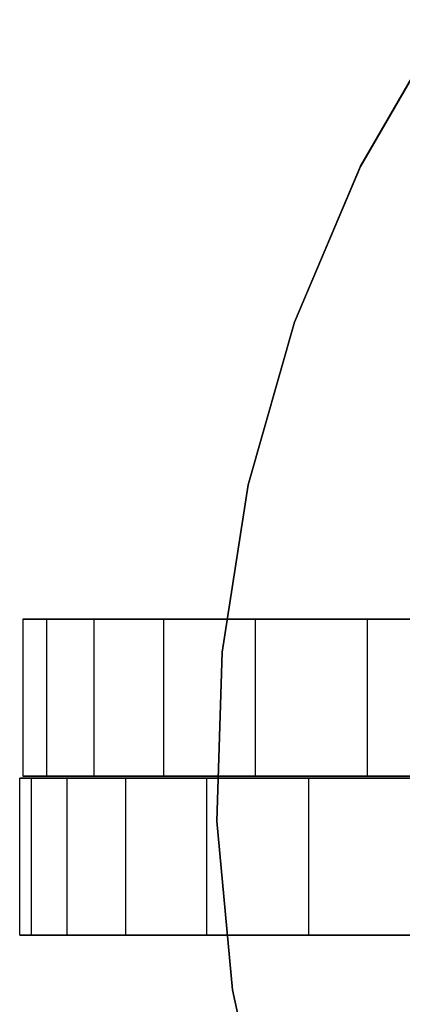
# Model space of a CAD drawing. Extents: x 0.1 to 16.1, y -7.1 to 6.9.
# Tile 6 of 118: x 0.1 to 2, y -1.2 to 3.8. Entities that reach past the tile are written whole.
import ezdxf

# ---------------------------------------------------------------- set-up
doc = ezdxf.new("R2010")
doc.units = 0
doc.header["$LTSCALE"] = 2.54
doc.layers.get('0').update_dxf_attribs({"color": 13, "linetype": 'CONTINUOUS'})

# ---------------------------------------------------------------- blocks, each defined once
blk = doc.blocks.new('DROPS_WOOD_A_PM_STL')
at = {"color": 0}
for p, q in [((1.8139, 3.0215, 27.3949), (2.2448, 3.7679, 27.3946)), ((1.8139, 3.0215, 27.3949), (2.2448, 3.7679, 27.3946)), ((2.2448, 3.7674, 26.3946), (1.8139, 3.021, 26.3949)), ((2.2448, 3.7674, 26.3946), (1.8139, 3.021, 26.3949)), ((1.4779, 2.2279, 27.3954), (1.8139, 3.0215, 27.3949)), ((1.4779, 2.2279, 27.3954), (1.8139, 3.0215, 27.3949)), ((1.8139, 3.021, 26.3949), (1.4779, 2.2273, 26.3954)), ((1.8139, 3.021, 26.3949), (1.4779, 2.2273, 26.3954)), ((1.8139, 3.0215, 27.3949), (1.8139, 3.021, 26.3949)), ((1.8139, 3.0215, 27.3949), (1.8139, 3.021, 26.3949)), ((1.2421, 1.3989, 27.3958), (1.4779, 2.2279, 27.3954)), ((1.2421, 1.3989, 27.3958), (1.4779, 2.2279, 27.3954)), ((1.4779, 2.2273, 26.3954), (1.2421, 1.3984, 26.3958)), ((1.4779, 2.2273, 26.3954), (1.2421, 1.3984, 26.3958)), ((1.4779, 2.2279, 27.3954), (1.4779, 2.2273, 26.3954)), ((1.4779, 2.2279, 27.3954), (1.4779, 2.2273, 26.3954)), ((1.1099, 0.5473, 27.3962), (1.2421, 1.3989, 27.3958)), ((1.1099, 0.5473, 27.3962), (1.2421, 1.3989, 27.3958)), ((1.2421, 1.3984, 26.3958), (1.1099, 0.5467, 26.3962)), ((1.2421, 1.3984, 26.3958), (1.1099, 0.5467, 26.3962)), ((1.2421, 1.3989, 27.3958), (1.2421, 1.3984, 26.3958)), ((1.2421, 1.3989, 27.3958), (1.2421, 1.3984, 26.3958)), ((0.2162, 0.715, 36.8854), (0.0952, 0.715, 35.9079)), ((0.0952, 0.715, 35.9079), (0.0952, -0.085, 35.9079)), ((0.0952, 0.715, 35.9079), (0.0952, 0.715, 34.9229)), ((0.0952, 0.715, 34.9229), (0.0952, -0.085, 34.9229)), ((0.0952, 0.715, 35.9079), (0.0952, -0.085, 35.9079)), ((0.0952, 0.715, 34.9229), (0.2162, 0.715, 33.9454)), ((0.0952, 0.715, 34.9229), (0.0952, -0.085, 34.9229)), ((0.0952, 0.715, 34.9229), (0.2162, 0.715, 33.9454)), ((0.0952, 0.715, 35.9079), (0.0952, 0.715, 34.9229)), ((0.2162, 0.715, 36.8854), (0.0952, 0.715, 35.9079)), ((0.4565, 0.715, 37.8406), (0.2162, 0.715, 36.8854)), ((0.2162, 0.715, 36.8854), (0.2162, -0.085, 36.8854)), ((0.2162, 0.715, 36.8854), (0.2162, -0.085, 36.8854)), ((0.2162, 0.715, 33.9454), (0.2162, -0.085, 33.9454)), ((0.2162, 0.715, 33.9454), (0.4565, 0.715, 32.9902)), ((0.2162, 0.715, 33.9454), (0.2162, -0.085, 33.9454)), ((0.2162, 0.715, 33.9454), (0.4565, 0.715, 32.9902)), ((0.4565, 0.715, 37.8406), (0.2162, 0.715, 36.8854)), ((0.8123, 0.715, 38.7591), (0.4565, 0.715, 37.8406)), ((0.4565, 0.715, 37.8406), (0.4565, -0.085, 37.8406)), ((0.4565, 0.715, 37.8406), (0.4565, -0.085, 37.8406)), ((0.4565, 0.715, 32.9902), (0.4565, -0.085, 32.9902)), ((0.4565, 0.715, 32.9902), (0.8123, 0.715, 32.0717)), ((0.4565, 0.715, 32.9902), (0.4565, -0.085, 32.9902)), ((0.4565, 0.715, 32.9902), (0.8123, 0.715, 32.0717)), ((0.8123, 0.715, 38.7591), (0.4565, 0.715, 37.8406)), ((1.2783, 0.715, 39.6268), (0.8123, 0.715, 38.7591)), ((0.8123, 0.715, 38.7591), (0.8123, -0.085, 38.7591)), ((0.8123, 0.715, 38.7591), (0.8123, -0.085, 38.7591)), ((0.8123, 0.715, 32.0717), (0.8123, -0.085, 32.0717)), ((0.8123, 0.715, 32.0717), (1.2783, 0.715, 31.2039)), ((0.8123, 0.715, 32.0717), (0.8123, -0.085, 32.0717)), ((0.8123, 0.715, 32.0717), (1.2783, 0.715, 31.2039)), ((1.2783, 0.715, 39.6268), (0.8123, 0.715, 38.7591)), ((1.8474, 0.715, 40.4308), (1.2783, 0.715, 39.6268)), ((1.2783, 0.715, 39.6268), (1.2783, -0.085, 39.6268)), ((1.2783, 0.715, 39.6268), (1.2783, -0.085, 39.6268)), ((1.2783, 0.715, 31.2039), (1.2783, -0.085, 31.2039)), ((1.2783, 0.715, 31.2039), (1.8474, 0.715, 30.4)), ((1.2783, 0.715, 31.2039), (1.2783, -0.085, 31.2039)), ((1.2783, 0.715, 31.2039), (1.8474, 0.715, 30.4)), ((1.8474, 0.715, 40.4308), (1.2783, 0.715, 39.6268)), ((2.5109, 0.715, 41.1587), (1.8474, 0.715, 40.4308)), ((1.8474, 0.715, 40.4308), (1.8474, -0.085, 40.4308)), ((1.8474, 0.715, 40.4308), (1.8474, -0.085, 40.4308)), ((1.8474, 0.715, 30.4), (1.8474, -0.085, 30.4)), ((1.8474, 0.715, 30.4), (2.5109, 0.715, 29.6721)), ((1.8474, 0.715, 30.4), (1.8474, -0.085, 30.4)), ((1.8474, 0.715, 30.4), (2.5109, 0.715, 29.6721)), ((2.5109, 0.715, 41.1587), (1.8474, 0.715, 40.4308)), ((1.0833, -0.3142, 27.3967), (1.1099, 0.5473, 27.3962)), ((1.0833, -0.3142, 27.3967), (1.1099, 0.5473, 27.3962)), ((1.1099, 0.5467, 26.3962), (1.0833, -0.3147, 26.3967)), ((1.1099, 0.5467, 26.3962), (1.0833, -0.3147, 26.3967)), ((1.1099, 0.5473, 27.3962), (1.1099, 0.5467, 26.3962)), ((1.1099, 0.5473, 27.3962), (1.1099, 0.5467, 26.3962)), ((0.08, -0.895, 35.4154), (0.08, -0.095, 35.4154)), ((0.08, -0.095, 35.4154), (0.1406, -0.095, 34.4323)), ((0.1406, -0.095, 36.3985), (0.08, -0.095, 35.4154)), ((0.08, -0.895, 35.4154), (0.08, -0.095, 35.4154)), ((0.1406, -0.095, 36.3985), (0.08, -0.095, 35.4154)), ((0.08, -0.095, 35.4154), (0.1406, -0.095, 34.4323)), ((0.2162, -0.085, 36.8854), (0.0952, -0.085, 35.9079)), ((0.0952, -0.085, 35.9079), (0.0952, -0.085, 34.9229)), ((0.0952, -0.085, 34.9229), (0.2162, -0.085, 33.9454)), ((0.2162, -0.085, 36.8854), (0.0952, -0.085, 35.9079)), ((0.0952, -0.085, 35.9079), (0.0952, -0.085, 34.9229)), ((0.0952, -0.085, 34.9229), (0.2162, -0.085, 33.9454)), ((0.1406, -0.895, 34.4323), (0.1406, -0.095, 34.4323)), ((0.1406, -0.095, 34.4323), (0.3216, -0.095, 33.4641)), ((0.1406, -0.895, 34.4323), (0.1406, -0.095, 34.4323)), ((0.1406, -0.895, 36.3985), (0.1406, -0.095, 36.3985)), ((0.3216, -0.095, 37.3667), (0.1406, -0.095, 36.3985)), ((0.1406, -0.895, 36.3985), (0.1406, -0.095, 36.3985)), ((0.3216, -0.095, 37.3667), (0.1406, -0.095, 36.3985)), ((0.1406, -0.095, 34.4323), (0.3216, -0.095, 33.4641)), ((0.4565, -0.085, 37.8406), (0.2162, -0.085, 36.8854)), ((0.2162, -0.085, 33.9454), (0.4565, -0.085, 32.9902)), ((0.4565, -0.085, 37.8406), (0.2162, -0.085, 36.8854)), ((0.2162, -0.085, 33.9454), (0.4565, -0.085, 32.9902)), ((0.3216, -0.895, 33.4641), (0.3216, -0.095, 33.4641)), ((0.3216, -0.095, 33.4641), (0.6202, -0.095, 32.5255)), ((0.3216, -0.895, 33.4641), (0.3216, -0.095, 33.4641)), ((0.3216, -0.895, 37.3667), (0.3216, -0.095, 37.3667)), ((0.6202, -0.095, 38.3053), (0.3216, -0.095, 37.3667)), ((0.3216, -0.895, 37.3667), (0.3216, -0.095, 37.3667)), ((0.6202, -0.095, 38.3053), (0.3216, -0.095, 37.3667)), ((0.3216, -0.095, 33.4641), (0.6202, -0.095, 32.5255)), ((0.8123, -0.085, 38.7591), (0.4565, -0.085, 37.8406)), ((0.4565, -0.085, 32.9902), (0.8123, -0.085, 32.0717)), ((0.8123, -0.085, 38.7591), (0.4565, -0.085, 37.8406)), ((0.4565, -0.085, 32.9902), (0.8123, -0.085, 32.0717)), ((0.6202, -0.895, 32.5255), (0.6202, -0.095, 32.5255)), ((0.6202, -0.095, 32.5255), (1.0319, -0.095, 31.6306)), ((0.6202, -0.895, 32.5255), (0.6202, -0.095, 32.5255)), ((0.6202, -0.895, 38.3053), (0.6202, -0.095, 38.3053)), ((1.0319, -0.095, 39.2001), (0.6202, -0.095, 38.3053)), ((0.6202, -0.895, 38.3053), (0.6202, -0.095, 38.3053)), ((1.0319, -0.095, 39.2001), (0.6202, -0.095, 38.3053)), ((0.6202, -0.095, 32.5255), (1.0319, -0.095, 31.6306)), ((1.2783, -0.085, 39.6268), (0.8123, -0.085, 38.7591)), ((0.8123, -0.085, 32.0717), (1.2783, -0.085, 31.2039)), ((1.2783, -0.085, 39.6268), (0.8123, -0.085, 38.7591)), ((0.8123, -0.085, 32.0717), (1.2783, -0.085, 31.2039)), ((1.0319, -0.895, 31.6306), (1.0319, -0.095, 31.6306)), ((1.0319, -0.095, 31.6306), (1.5504, -0.095, 30.7932)), ((1.0319, -0.895, 31.6306), (1.0319, -0.095, 31.6306)), ((1.0319, -0.895, 39.2001), (1.0319, -0.095, 39.2001)), ((1.5504, -0.095, 40.0376), (1.0319, -0.095, 39.2001)), ((1.0319, -0.895, 39.2001), (1.0319, -0.095, 39.2001)), ((1.5504, -0.095, 40.0376), (1.0319, -0.095, 39.2001)), ((1.0319, -0.095, 31.6306), (1.5504, -0.095, 30.7932)), ((1.8474, -0.085, 40.4308), (1.2783, -0.085, 39.6268)), ((1.2783, -0.085, 31.2039), (1.8474, -0.085, 30.4)), ((1.8474, -0.085, 40.4308), (1.2783, -0.085, 39.6268)), ((1.2783, -0.085, 31.2039), (1.8474, -0.085, 30.4)), ((1.5504, -0.895, 30.7932), (1.5504, -0.095, 30.7932)), ((1.5504, -0.095, 30.7932), (2.1679, -0.095, 30.0258)), ((1.5504, -0.895, 30.7932), (1.5504, -0.095, 30.7932)), ((1.5504, -0.895, 40.0376), (1.5504, -0.095, 40.0376)), ((2.1679, -0.095, 40.805), (1.5504, -0.095, 40.0376)), ((1.5504, -0.895, 40.0376), (1.5504, -0.095, 40.0376)), ((2.1679, -0.095, 40.805), (1.5504, -0.095, 40.0376)), ((1.5504, -0.095, 30.7932), (2.1679, -0.095, 30.0258)), ((2.5109, -0.085, 41.1587), (1.8474, -0.085, 40.4308)), ((1.8474, -0.085, 30.4), (2.5109, -0.085, 29.6721)), ((2.5109, -0.085, 41.1587), (1.8474, -0.085, 40.4308)), ((1.8474, -0.085, 30.4), (2.5109, -0.085, 29.6721)), ((1.1628, -1.1724, 27.3971), (1.0833, -0.3142, 27.3967)), ((1.0833, -0.3142, 27.3967), (1.0833, -0.3147, 26.3967)), ((1.0833, -0.3142, 27.3967), (1.0833, -0.3147, 26.3967)), ((1.1628, -1.1724, 27.3971), (1.0833, -0.3142, 27.3967)), ((1.0833, -0.3147, 26.3967), (1.1628, -1.1729, 26.3971)), ((1.0833, -0.3147, 26.3967), (1.1628, -1.1729, 26.3971)), ((0.1406, -0.895, 34.4323), (0.08, -0.895, 35.4154)), ((0.08, -0.895, 35.4154), (0.1406, -0.895, 36.3985)), ((0.08, -0.895, 35.4154), (0.1406, -0.895, 36.3985)), ((0.1406, -0.895, 34.4323), (0.08, -0.895, 35.4154)), ((0.3216, -0.895, 33.4641), (0.1406, -0.895, 34.4323)), ((0.1406, -0.895, 36.3985), (0.3216, -0.895, 37.3667)), ((0.1406, -0.895, 36.3985), (0.3216, -0.895, 37.3667)), ((0.3216, -0.895, 33.4641), (0.1406, -0.895, 34.4323)), ((0.6202, -0.895, 32.5255), (0.3216, -0.895, 33.4641)), ((0.3216, -0.895, 37.3667), (0.6202, -0.895, 38.3053)), ((0.3216, -0.895, 37.3667), (0.6202, -0.895, 38.3053)), ((0.6202, -0.895, 32.5255), (0.3216, -0.895, 33.4641)), ((1.0319, -0.895, 31.6306), (0.6202, -0.895, 32.5255)), ((0.6202, -0.895, 38.3053), (1.0319, -0.895, 39.2001)), ((0.6202, -0.895, 38.3053), (1.0319, -0.895, 39.2001)), ((1.0319, -0.895, 31.6306), (0.6202, -0.895, 32.5255)), ((1.5504, -0.895, 30.7932), (1.0319, -0.895, 31.6306)), ((1.0319, -0.895, 39.2001), (1.5504, -0.895, 40.0376)), ((1.0319, -0.895, 39.2001), (1.5504, -0.895, 40.0376)), ((1.5504, -0.895, 30.7932), (1.0319, -0.895, 31.6306)), ((2.1679, -0.895, 30.0258), (1.5504, -0.895, 30.7932)), ((1.5504, -0.895, 40.0376), (2.1679, -0.895, 40.805)), ((1.5504, -0.895, 40.0376), (2.1679, -0.895, 40.805)), ((2.1679, -0.895, 30.0258), (1.5504, -0.895, 30.7932)), ((1.3472, -2.0143, 27.3975), (1.1628, -1.1724, 27.3971)), ((1.1628, -1.1724, 27.3971), (1.1628, -1.1729, 26.3971)), ((1.1628, -1.1724, 27.3971), (1.1628, -1.1729, 26.3971)), ((1.3472, -2.0143, 27.3975), (1.1628, -1.1724, 27.3971)), ((1.1628, -1.1729, 26.3971), (1.3472, -2.0148, 26.3975)), ((1.1628, -1.1729, 26.3971), (1.3472, -2.0148, 26.3975))]:
    blk.add_line(p, q, dxfattribs=at)

msp = doc.modelspace()

# ---------------------------------------------------------------- block references
at = {"color": 0}
msp.add_blockref('DROPS_WOOD_A_PM_STL', (0, 0), dxfattribs=at)

doc.saveas('drawing.dxf')
